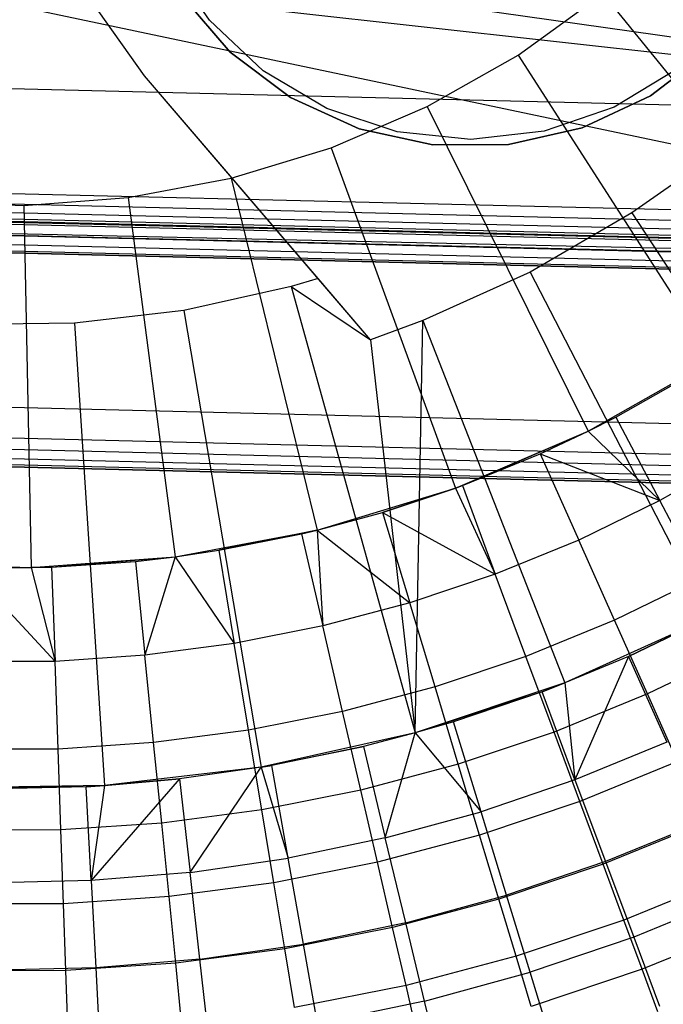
# Model space of a CAD drawing. Extents: x -390 to 397, y -401 to 400.
# Tile 180 of 192: x -8.55 to -4.03, y -393.45 to -386.55. Entities that reach past the tile are written whole.
import ezdxf

# ---------------------------------------------------------------- set-up
doc = ezdxf.new("R2010")
doc.units = 0
doc.header["$LTSCALE"] = 25.4
doc.layers.get('0').update_dxf_attribs({"linetype": 'CONTINUOUS'})

# ---------------------------------------------------------------- blocks, each defined once
blk = doc.blocks.new('FOURTY_ROUND_VII_ZWIS_STL')
at = {"color": 0}
for p, q in [((0.0771, -387.2428, -931.3491), (-7.521, -386.1668, -932.5519)), ((0.0771, -387.2428, -931.3491), (-7.521, -386.1668, -932.5519)), ((-7.2171, -386.5496, -952.8), (-7.5102, -386.1213, -952.8)), ((-7.2171, -386.5496, -952), (-7.5102, -386.1213, -952)), ((-7.2171, -386.5496, -952.8), (-7.5102, -386.1213, -952.8)), ((-7.2171, -386.5496, -952), (-7.5102, -386.1213, -952)), ((0.0771, -388.2727, -932.4962), (-9.4079, -386.2758, -934.3766)), ((0.0771, -388.2727, -932.4962), (-9.4079, -386.2758, -934.3766)), ((0.0771, -387.2428, -931.3491), (-8.5777, -386.2798, -932.4187)), ((0.0771, -387.2428, -931.3491), (-8.5777, -386.2798, -932.4187)), ((-7.4165, -386.3716, -949), (-7.0718, -386.7739, -949)), ((-7.0718, -386.7739, -946), (-7.4165, -386.3716, -946)), ((-7.4165, -386.3716, -949), (-7.0718, -386.7739, -949)), ((-7.0718, -386.7739, -946), (-7.4165, -386.3716, -946)), ((-5.0508, -386.7945, -953.55), (-4.4563, -386.3647, -953.55)), ((-5.0508, -386.7945, -953.55), (-4.4563, -386.3647, -953.55)), ((-4.4563, -386.3647, -953.55), (-2.8563, -388.339, -957.4595)), ((-4.4563, -386.3647, -953.55), (-2.8563, -388.339, -957.4595)), ((-7.6727, -386.94, -952), (-7.9926, -386.4883, -952)), ((-7.6727, -386.94, -952), (-7.9926, -386.4883, -952)), ((-7.6727, -386.94, -952.8), (-7.9926, -386.4883, -952.8)), ((-7.6727, -386.94, -952.8), (-7.9926, -386.4883, -952.8)), ((-6.8387, -386.9048, -952.8), (-7.2171, -386.5496, -952.8)), ((-6.8387, -386.9048, -952), (-7.2171, -386.5496, -952)), ((-7.2171, -386.5496, -952), (-7.2171, -386.5496, -952.8)), ((-6.8387, -386.9048, -952.8), (-7.2171, -386.5496, -952.8)), ((-7.2171, -386.5496, -952), (-7.2171, -386.5496, -952.8)), ((-6.8387, -386.9048, -952), (-7.2171, -386.5496, -952)), ((-18.9291, -386.7762, -931.3491), (0.0771, -387.2428, -931.3491)), ((-18.9291, -386.7762, -931.3491), (0.0771, -387.2428, -931.3491)), ((-7.0718, -386.7739, -949), (-7.0718, -386.7739, -946)), ((-7.0718, -386.7739, -949), (-6.6486, -387.0926, -949)), ((-6.6486, -387.0926, -946), (-7.0718, -386.7739, -946)), ((-7.0718, -386.7739, -949), (-7.0718, -386.7739, -946)), ((-7.0718, -386.7739, -949), (-6.6486, -387.0926, -949)), ((-6.6486, -387.0926, -946), (-7.0718, -386.7739, -946)), ((-5.6891, -387.1563, -953.55), (-5.0508, -386.7945, -953.55)), ((-5.6891, -387.1563, -953.55), (-5.0508, -386.7945, -953.55)), ((-5.0508, -386.7945, -953.55), (-3.6778, -388.9328, -957.4595)), ((-5.0508, -386.7945, -953.55), (-3.6778, -388.9328, -957.4595)), ((-4.1224, -387.0814, -949), (-3.7021, -386.7589, -949)), ((-3.7021, -386.7589, -946), (-4.1224, -387.0814, -946)), ((-4.1224, -387.0814, -949), (-3.7021, -386.7589, -949)), ((-3.7021, -386.7589, -946), (-4.1224, -387.0814, -946)), ((-6.3929, -387.1703, -952.8), (-6.8387, -386.9048, -952.8)), ((-6.3929, -387.1703, -952), (-6.8387, -386.9048, -952)), ((-6.8387, -386.9048, -952), (-6.8387, -386.9048, -952.8)), ((-6.3929, -387.1703, -952.8), (-6.8387, -386.9048, -952.8)), ((-6.8387, -386.9048, -952), (-6.8387, -386.9048, -952.8)), ((-6.3929, -387.1703, -952), (-6.8387, -386.9048, -952)), ((-3.9339, -386.8918, -952.8), (-4.3774, -387.1614, -952.8)), ((-3.9339, -386.8918, -952), (-4.3774, -387.1614, -952)), ((-3.9339, -386.8918, -952.8), (-4.3774, -387.1614, -952.8)), ((-3.9339, -386.8918, -952), (-4.3774, -387.1614, -952)), ((-6.4532, -388.3628, -952), (-7.6727, -386.94, -952)), ((-7.6727, -386.94, -952.8), (-7.6727, -386.94, -952)), ((-6.4532, -388.3628, -952), (-7.6727, -386.94, -952)), ((-6.0862, -388.791, -952.8), (-7.6727, -386.94, -952.8)), ((-7.6727, -386.94, -952.8), (-7.6727, -386.94, -952)), ((-6.0862, -388.791, -952.8), (-7.6727, -386.94, -952.8)), ((-6.6486, -387.0926, -949), (-6.6486, -387.0926, -946)), ((-6.6486, -387.0926, -949), (-6.1668, -387.3129, -949)), ((-6.1668, -387.3129, -946), (-6.6486, -387.0926, -946)), ((-6.6486, -387.0926, -949), (-6.6486, -387.0926, -946)), ((-6.6486, -387.0926, -949), (-6.1668, -387.3129, -949)), ((-6.1668, -387.3129, -946), (-6.6486, -387.0926, -946)), ((-4.6022, -387.3059, -949), (-4.1224, -387.0814, -949)), ((-4.1224, -387.0814, -946), (-4.6022, -387.3059, -946)), ((-4.6022, -387.3059, -949), (-4.1224, -387.0814, -949)), ((-4.1224, -387.0814, -946), (-4.6022, -387.3059, -946)), ((-4.1224, -387.0814, -949), (-4.1224, -387.0814, -946)), ((-4.1224, -387.0814, -949), (-4.1224, -387.0814, -946)), ((-5.9003, -387.3339, -952.8), (-6.3929, -387.1703, -952.8)), ((-5.9003, -387.3339, -952), (-6.3929, -387.1703, -952)), ((-6.3929, -387.1703, -952), (-6.3929, -387.1703, -952.8)), ((-5.9003, -387.3339, -952.8), (-6.3929, -387.1703, -952.8)), ((-6.3929, -387.1703, -952), (-6.3929, -387.1703, -952.8)), ((-5.9003, -387.3339, -952), (-6.3929, -387.1703, -952)), ((-6.3632, -387.4457, -953.55), (-5.6891, -387.1563, -953.55)), ((-6.3632, -387.4457, -953.55), (-5.6891, -387.1563, -953.55)), ((-5.6891, -387.1563, -953.55), (-4.5596, -389.4326, -957.4595)), ((-5.6891, -387.1563, -953.55), (-4.5596, -389.4326, -957.4595)), ((-4.3774, -387.1614, -952.8), (-4.8685, -387.3293, -952.8)), ((-4.3774, -387.1614, -952), (-4.8685, -387.3293, -952)), ((-4.3774, -387.1614, -952.8), (-4.8685, -387.3293, -952.8)), ((-4.3774, -387.1614, -952), (-4.8685, -387.3293, -952)), ((-4.3774, -387.1614, -952), (-4.3774, -387.1614, -952.8)), ((-4.3774, -387.1614, -952), (-4.3774, -387.1614, -952.8)), ((-6.1668, -387.3129, -949), (-6.1668, -387.3129, -946)), ((-6.1668, -387.3129, -949), (-5.6489, -387.4245, -949)), ((-5.6489, -387.4245, -946), (-6.1668, -387.3129, -946)), ((-6.1668, -387.3129, -949), (-6.1668, -387.3129, -946)), ((-6.1668, -387.3129, -949), (-5.6489, -387.4245, -949)), ((-5.6489, -387.4245, -946), (-6.1668, -387.3129, -946)), ((-5.3842, -387.3877, -952.8), (-5.9003, -387.3339, -952.8)), ((-5.3842, -387.3877, -952), (-5.9003, -387.3339, -952)), ((-5.9003, -387.3339, -952), (-5.9003, -387.3339, -952.8)), ((-5.3842, -387.3877, -952.8), (-5.9003, -387.3339, -952.8)), ((-5.9003, -387.3339, -952), (-5.9003, -387.3339, -952.8)), ((-5.3842, -387.3877, -952), (-5.9003, -387.3339, -952)), ((-4.8685, -387.3293, -952.8), (-5.3842, -387.3877, -952.8)), ((-4.8685, -387.3293, -952), (-5.3842, -387.3877, -952)), ((-4.8685, -387.3293, -952.8), (-5.3842, -387.3877, -952.8)), ((-4.8685, -387.3293, -952), (-5.3842, -387.3877, -952)), ((-5.1191, -387.4221, -949), (-4.6022, -387.3059, -949)), ((-4.6022, -387.3059, -946), (-5.1191, -387.4221, -946)), ((-5.1191, -387.4221, -949), (-4.6022, -387.3059, -949)), ((-4.6022, -387.3059, -946), (-5.1191, -387.4221, -946)), ((-4.8685, -387.3293, -952), (-4.8685, -387.3293, -952.8)), ((-4.8685, -387.3293, -952), (-4.8685, -387.3293, -952.8)), ((-4.6022, -387.3059, -949), (-4.6022, -387.3059, -946)), ((-4.6022, -387.3059, -949), (-4.6022, -387.3059, -946)), ((-5.3842, -387.3877, -952), (-5.3842, -387.3877, -952.8)), ((-5.3842, -387.3877, -952), (-5.3842, -387.3877, -952.8)), ((-7.0651, -387.6591, -953.55), (-6.3632, -387.4457, -953.55)), ((-7.0651, -387.6591, -953.55), (-6.3632, -387.4457, -953.55)), ((-6.3632, -387.4457, -953.55), (-5.491, -389.8325, -957.4595)), ((-6.3632, -387.4457, -953.55), (-5.491, -389.8325, -957.4595)), ((-5.6489, -387.4245, -949), (-5.1191, -387.4221, -949)), ((-5.1191, -387.4221, -946), (-5.6489, -387.4245, -946)), ((-5.6489, -387.4245, -949), (-5.1191, -387.4221, -949)), ((-5.1191, -387.4221, -946), (-5.6489, -387.4245, -946)), ((-5.6489, -387.4245, -949), (-5.6489, -387.4245, -946)), ((-5.6489, -387.4245, -949), (-5.6489, -387.4245, -946)), ((-5.1191, -387.4221, -949), (-5.1191, -387.4221, -946)), ((-5.1191, -387.4221, -949), (-5.1191, -387.4221, -946)), ((0.0771, -387.9802, -929), (-18.9653, -387.5127, -929)), ((0.0771, -387.9802, -929), (-18.9653, -387.5127, -929)), ((-18.9687, -387.5839, -929.0132), (0.0771, -388.0515, -929.0132)), ((-18.9687, -387.5839, -929.0132), (0.0771, -388.0515, -929.0132)), ((-18.974, -387.6902, -929.1082), (0.0771, -388.1578, -929.1082)), ((-18.974, -387.6902, -929.1082), (0.0771, -388.1578, -929.1082)), ((-18.9718, -387.6458, -929.0509), (0.0771, -388.1134, -929.0509)), ((-18.9718, -387.6458, -929.0509), (0.0771, -388.1134, -929.0509)), ((-7.7862, -387.7941, -953.55), (-7.0651, -387.6591, -953.55)), ((-7.7862, -387.7941, -953.55), (-7.0651, -387.6591, -953.55)), ((-7.0651, -387.6591, -953.55), (-6.4608, -390.1274, -957.4595)), ((-7.0651, -387.6591, -953.55), (-6.4608, -390.1274, -957.4595)), ((-3.8723, -387.6339, -952.8), (-4.2546, -387.9005, -952.8)), ((-3.8723, -387.6339, -952.8), (-4.2546, -387.9005, -952.8)), ((0.0771, -388.1961, -902), (-18.9758, -387.7284, -902)), ((0.0771, -388.1961, -902), (-18.9758, -387.7284, -902)), ((0.0771, -388.1961, -900.5), (-18.9758, -387.7284, -900.5)), ((0.0771, -388.1961, -900.5), (-18.9758, -387.7284, -900.5)), ((0.0771, -388.1961, -895.5), (-18.9758, -387.7284, -895.5)), ((0.0771, -388.1961, -895.5), (-18.9758, -387.7284, -895.5)), ((-18.975, -387.7112, -929.1777), (0.0771, -388.1789, -929.1777)), ((-18.975, -387.7112, -929.1777), (0.0771, -388.1789, -929.1777)), ((-18.9747, -387.7061, -929.25), (0.0771, -388.1738, -929.25)), ((-18.9747, -387.7061, -929.25), (0.0771, -388.1738, -929.25)), ((-18.9796, -387.8048, -902.0152), (0.0771, -388.2726, -902.0152)), ((-18.9796, -387.8048, -902.0152), (0.0771, -388.2726, -902.0152)), ((-18.9796, -387.8048, -927.4848), (0.0771, -388.2726, -927.4848)), ((-18.9796, -387.8048, -927.4848), (0.0771, -388.2726, -927.4848)), ((-18.9796, -387.8048, -900.4848), (0.0771, -388.2726, -900.4848)), ((-18.9796, -387.8048, -900.4848), (0.0771, -388.2726, -900.4848)), ((-18.9796, -387.8048, -895.5152), (0.0771, -388.2726, -895.5152)), ((-18.9796, -387.8048, -895.5152), (0.0771, -388.2726, -895.5152)), ((0.0771, -388.2727, -932.4962), (-18.9796, -387.8049, -932.4962)), ((0.0771, -388.2727, -932.4962), (-18.9796, -387.8049, -932.4962)), ((-9.251, -387.8229, -953.55), (-8.5178, -387.8489, -953.55)), ((-9.251, -387.8229, -953.55), (-8.5178, -387.8489, -953.55)), ((-8.5178, -387.8489, -953.55), (-7.7862, -387.7941, -953.55)), ((-8.5178, -387.8489, -953.55), (-7.7862, -387.7941, -953.55)), ((-7.7862, -387.7941, -953.55), (-7.4571, -390.3138, -957.4595)), ((-7.7862, -387.7941, -953.55), (-7.4571, -390.3138, -957.4595)), ((-18.9828, -387.8696, -902.0586), (0.0771, -388.3375, -902.0586)), ((-18.9828, -387.8696, -902.0586), (0.0771, -388.3375, -902.0586)), ((-18.9828, -387.8696, -927.4414), (0.0771, -388.3375, -927.4414)), ((-18.9828, -387.8696, -927.4414), (0.0771, -388.3375, -927.4414)), ((-18.9828, -387.8696, -900.4414), (0.0771, -388.3375, -900.4414)), ((-18.9828, -387.8696, -900.4414), (0.0771, -388.3375, -900.4414)), ((-18.9828, -387.8696, -895.5586), (0.0771, -388.3375, -895.5586)), ((-18.9828, -387.8696, -895.5586), (0.0771, -388.3375, -895.5586)), ((-8.5178, -387.8489, -953.55), (-8.4679, -390.3896, -957.4595)), ((-8.5178, -387.8489, -953.55), (-8.4679, -390.3896, -957.4595)), ((0.0771, -388.3961, -902.2), (-18.9856, -387.9281, -902.2)), ((0.0771, -388.3961, -927.3), (-18.9856, -387.9281, -927.3)), ((0.0771, -388.3961, -902.2), (-18.9856, -387.9281, -902.2)), ((0.0771, -388.3961, -927.3), (-18.9856, -387.9281, -927.3)), ((0.0771, -388.3961, -900.3), (-18.9856, -387.9281, -900.3)), ((-18.9856, -387.9281, -895.7), (0.0771, -388.3961, -895.7)), ((0.0771, -388.3961, -900.3), (-18.9856, -387.9281, -900.3)), ((-18.9856, -387.9281, -895.7), (0.0771, -388.3961, -895.7)), ((-18.9849, -387.9129, -902.1235), (0.0771, -388.3809, -902.1235)), ((-18.9849, -387.9129, -902.1235), (0.0771, -388.3809, -902.1235)), ((-18.9849, -387.9129, -927.3765), (0.0771, -388.3809, -927.3765)), ((-18.9849, -387.9129, -927.3765), (0.0771, -388.3809, -927.3765)), ((-18.9849, -387.9129, -900.3765), (0.0771, -388.3809, -900.3765)), ((-18.9849, -387.9129, -900.3765), (0.0771, -388.3809, -900.3765)), ((-18.9849, -387.9129, -895.6235), (0.0771, -388.3809, -895.6235)), ((-18.9849, -387.9129, -895.6235), (0.0771, -388.3809, -895.6235)), ((-2.3302, -388.1886, -927.5), (-14.8284, -387.9099, -927.5)), ((-14.8284, -387.9099, -927.5), (0.0771, -388.2726, -927.4848)), ((-14.8284, -387.9099, -927.5), (0.0771, -388.2726, -927.4848)), ((-2.3302, -388.1886, -927.5), (-14.8284, -387.9099, -927.5)), ((-4.2546, -387.9005, -952.8), (-4.9677, -388.3167, -952.8)), ((-4.2546, -387.9005, -952.8), (-4.9677, -388.3167, -952.8)), ((-4.2546, -387.9005, -952.8), (-2.7588, -390.1842, -957)), ((-4.2546, -387.9005, -952.8), (-2.7588, -390.1842, -957)), ((-6.4532, -388.3628, -952), (-6.6422, -388.4179, -952)), ((-6.4532, -388.3628, -952), (-6.6422, -388.4179, -952)), ((-6.0862, -388.791, -952.8), (-6.4532, -388.3628, -952)), ((-6.0862, -388.791, -952.8), (-6.4532, -388.3628, -952)), ((-4.9677, -388.3167, -952.8), (-5.7198, -388.6574, -952.8)), ((-4.9677, -388.3167, -952.8), (-5.7198, -388.6574, -952.8)), ((-4.9677, -388.3167, -952.8), (-3.7147, -390.7422, -957)), ((-4.9677, -388.3167, -952.8), (-3.7147, -390.7422, -957)), ((-6.6422, -388.4179, -952), (-7.3958, -388.586, -952)), ((-6.6422, -388.4179, -952), (-7.3958, -388.586, -952)), ((-6.6422, -388.4179, -952), (-6.0862, -388.791, -952.8)), ((-6.6422, -388.4179, -952), (-6.0862, -388.791, -952.8)), ((-6.6422, -388.4179, -952), (-5.7726, -391.5495, -957)), ((-6.6422, -388.4179, -952), (-5.7726, -391.5495, -957)), ((-7.3958, -388.586, -952), (-8.1628, -388.6756, -952)), ((-7.3958, -388.586, -952), (-8.1628, -388.6756, -952)), ((-7.3958, -388.586, -952), (-6.8529, -391.7903, -957)), ((-7.3958, -388.586, -952), (-6.8529, -391.7903, -957)), ((-5.7198, -388.6574, -952.8), (-6.0862, -388.791, -952.8)), ((-5.7198, -388.6574, -952.8), (-6.0862, -388.791, -952.8)), ((-5.7726, -391.5495, -957), (-5.7198, -388.6574, -952.8)), ((-5.7726, -391.5495, -957), (-5.7198, -388.6574, -952.8)), ((-5.7198, -388.6574, -952.8), (-4.7229, -391.1989, -957)), ((-5.7198, -388.6574, -952.8), (-4.7229, -391.1989, -957)), ((-8.1628, -388.6756, -952), (-8.9349, -388.6859, -952)), ((-8.1628, -388.6756, -952), (-8.9349, -388.6859, -952)), ((-8.1628, -388.6756, -952), (-7.9522, -391.9188, -957)), ((-8.1628, -388.6756, -952), (-7.9522, -391.9188, -957)), ((-6.0862, -388.791, -952.8), (-5.7726, -391.5495, -957)), ((-6.0862, -388.791, -952.8), (-5.7726, -391.5495, -957)), ((-4.5596, -389.4326, -957.4595), (-3.6778, -388.9328, -957.4595)), ((-4.5596, -389.4326, -957.4595), (-3.6778, -388.9328, -957.4595)), ((0.0771, -389.48, -930.1266), (-19.0388, -389.0108, -930.1266)), ((0.0771, -389.48, -930.1266), (-19.0388, -389.0108, -930.1266)), ((-4.3661, -389.3338, -970.5261), (-3.8532, -389.0427, -970.5261)), ((-4.3661, -389.3338, -970.5261), (-3.8532, -389.0427, -970.5261)), ((0.0771, -389.6961, -894), (-19.0494, -389.2266, -894)), ((0.0771, -389.6961, -894), (-19.0494, -389.2266, -894)), ((-19.0532, -389.303, -894.0152), (0.0771, -389.7726, -894.0152)), ((-19.0532, -389.303, -894.0152), (0.0771, -389.7726, -894.0152)), ((-4.5596, -389.4326, -970.5261), (-4.3661, -389.3338, -970.5261)), ((-4.5596, -389.4326, -957.4595), (-4.3661, -389.3338, -970.5261)), ((-4.5596, -389.4326, -970.5261), (-4.3661, -389.3338, -970.5261)), ((-4.5596, -389.4326, -957.4595), (-4.3661, -389.3338, -970.5261)), ((-4.3661, -389.3338, -970.5261), (-4.0577, -389.92, -971.8167)), ((-4.3661, -389.3338, -970.5261), (-4.0577, -389.92, -971.8167)), ((-19.0585, -389.4111, -894.1235), (0.0771, -389.8809, -894.1235)), ((-19.0585, -389.4111, -894.1235), (0.0771, -389.8809, -894.1235)), ((-19.0564, -389.3678, -894.0586), (0.0771, -389.8375, -894.0586)), ((-19.0564, -389.3678, -894.0586), (0.0771, -389.8375, -894.0586)), ((-19.0593, -389.4263, -894.2), (0.0771, -389.8961, -894.2)), ((0.0771, -389.8961, -927.5), (-19.0593, -389.4263, -927.5)), ((-19.0593, -389.4263, -894.2), (0.0771, -389.8961, -894.2)), ((0.0771, -389.8961, -927.5), (-19.0593, -389.4263, -927.5)), ((-5.491, -389.8325, -957.4595), (-4.5596, -389.4326, -957.4595)), ((-5.491, -389.8325, -957.4595), (-4.5596, -389.4326, -957.4595)), ((-5.4425, -389.8146, -970.5261), (-4.5596, -389.4326, -957.4595)), ((-5.4425, -389.8146, -970.5261), (-4.5596, -389.4326, -957.4595)), ((-4.8966, -389.5914, -970.5261), (-4.5596, -389.4326, -970.5261)), ((-4.8966, -389.5914, -970.5261), (-4.5596, -389.4326, -970.5261)), ((-4.8966, -389.5914, -970.5261), (-4.5596, -389.4326, -957.4595)), ((-4.8966, -389.5914, -970.5261), (-4.5596, -389.4326, -957.4595)), ((-4.5596, -389.4326, -970.5261), (-4.0577, -389.92, -971.8167)), ((-4.5596, -389.4326, -970.5261), (-4.0577, -389.92, -971.8167)), ((-4.5596, -389.4326, -970.5261), (-4.5596, -389.4326, -957.4595)), ((-4.5596, -389.4326, -970.5261), (-4.5596, -389.4326, -957.4595)), ((-5.4425, -389.8146, -970.5261), (-4.8966, -389.5914, -970.5261)), ((-5.4425, -389.8146, -970.5261), (-4.8966, -389.5914, -970.5261)), ((-4.8966, -389.5914, -970.5261), (-4.6264, -390.1962, -971.8167)), ((-4.8966, -389.5914, -970.5261), (-4.6264, -390.1962, -971.8167)), ((-4.8966, -389.5914, -970.5261), (-4.0577, -389.92, -971.8167)), ((-4.8966, -389.5914, -970.5261), (-4.0577, -389.92, -971.8167)), ((-3.5079, -389.6079, -971.8167), (-4.0577, -389.92, -971.8167)), ((-3.5079, -389.6079, -971.8167), (-4.0577, -389.92, -971.8167)), ((-6.4608, -390.1274, -957.4595), (-5.491, -389.8325, -957.4595)), ((-6.4608, -390.1274, -957.4595), (-5.491, -389.8325, -957.4595)), ((-6.0015, -390.0023, -970.5261), (-5.491, -389.8325, -970.5261)), ((-5.491, -389.8325, -957.4595), (-6.0015, -390.0023, -970.5261)), ((-5.491, -389.8325, -957.4595), (-6.0015, -390.0023, -970.5261)), ((-6.0015, -390.0023, -970.5261), (-5.491, -389.8325, -970.5261)), ((-5.491, -389.8325, -970.5261), (-5.4425, -389.8146, -970.5261)), ((-5.4425, -389.8146, -970.5261), (-5.491, -389.8325, -957.4595)), ((-5.4425, -389.8146, -970.5261), (-5.491, -389.8325, -957.4595)), ((-5.491, -389.8325, -970.5261), (-5.4425, -389.8146, -970.5261)), ((-5.491, -389.8325, -970.5261), (-5.2116, -390.4354, -971.8167)), ((-5.491, -389.8325, -970.5261), (-5.2116, -390.4354, -971.8167)), ((-5.491, -389.8325, -957.4595), (-5.491, -389.8325, -970.5261)), ((-5.491, -389.8325, -957.4595), (-5.491, -389.8325, -970.5261)), ((-5.4425, -389.8146, -970.5261), (-5.2116, -390.4354, -971.8167)), ((-5.4425, -389.8146, -970.5261), (-5.2116, -390.4354, -971.8167)), ((-4.0577, -389.92, -971.8167), (-4.6264, -390.1962, -971.8167)), ((-4.0577, -389.92, -971.8167), (-4.6264, -390.1962, -971.8167)), ((-3.7714, -390.4645, -973.1305), (-4.0577, -389.92, -971.8167)), ((-3.7714, -390.4645, -973.1305), (-4.0577, -389.92, -971.8167)), ((-6.4608, -390.1274, -970.5261), (-6.0015, -390.0023, -970.5261)), ((-6.4608, -390.1274, -957.4595), (-6.0015, -390.0023, -970.5261)), ((-6.4608, -390.1274, -970.5261), (-6.0015, -390.0023, -970.5261)), ((-6.4608, -390.1274, -957.4595), (-6.0015, -390.0023, -970.5261)), ((-6.0015, -390.0023, -970.5261), (-5.811, -390.6367, -971.8167)), ((-6.0015, -390.0023, -970.5261), (-5.811, -390.6367, -971.8167)), ((-6.0015, -390.0023, -970.5261), (-5.2116, -390.4354, -971.8167)), ((-6.0015, -390.0023, -970.5261), (-5.2116, -390.4354, -971.8167)), ((-7.4571, -390.3138, -957.4595), (-6.4608, -390.1274, -957.4595)), ((-7.4571, -390.3138, -957.4595), (-6.4608, -390.1274, -957.4595)), ((-6.4608, -390.1274, -957.4595), (-7.15, -390.2685, -970.5261)), ((-6.4608, -390.1274, -957.4595), (-7.15, -390.2685, -970.5261)), ((-7.15, -390.2685, -970.5261), (-6.5715, -390.1538, -970.5261)), ((-7.15, -390.2685, -970.5261), (-6.5715, -390.1538, -970.5261)), ((-6.5715, -390.1538, -970.5261), (-6.4608, -390.1274, -970.5261)), ((-6.4608, -390.1274, -957.4595), (-6.5715, -390.1538, -970.5261)), ((-6.4608, -390.1274, -957.4595), (-6.5715, -390.1538, -970.5261)), ((-6.5715, -390.1538, -970.5261), (-6.4608, -390.1274, -970.5261)), ((-6.5715, -390.1538, -970.5261), (-6.4219, -390.7991, -971.8167)), ((-6.5715, -390.1538, -970.5261), (-6.4219, -390.7991, -971.8167)), ((-6.4608, -390.1274, -970.5261), (-6.4219, -390.7991, -971.8167)), ((-6.4608, -390.1274, -970.5261), (-6.4219, -390.7991, -971.8167)), ((-6.4608, -390.1274, -970.5261), (-5.811, -390.6367, -971.8167)), ((-6.4608, -390.1274, -970.5261), (-5.811, -390.6367, -971.8167)), ((-6.4608, -390.1274, -970.5261), (-6.4608, -390.1274, -957.4595)), ((-6.4608, -390.1274, -970.5261), (-6.4608, -390.1274, -957.4595)), ((-4.6264, -390.1962, -971.8167), (-5.2116, -390.4354, -971.8167)), ((-4.6264, -390.1962, -971.8167), (-5.2116, -390.4354, -971.8167)), ((-4.3755, -390.7579, -973.1305), (-4.6264, -390.1962, -971.8167)), ((-4.3755, -390.7579, -973.1305), (-4.6264, -390.1962, -971.8167)), ((-8.4679, -390.3896, -957.4595), (-7.4571, -390.3138, -957.4595)), ((-8.4679, -390.3896, -957.4595), (-7.4571, -390.3138, -957.4595)), ((-8.3231, -390.3856, -970.5261), (-7.4571, -390.3138, -957.4595)), ((-8.3231, -390.3856, -970.5261), (-7.4571, -390.3138, -957.4595)), ((-7.7346, -390.3458, -970.5261), (-7.4571, -390.3138, -970.5261)), ((-7.7346, -390.3458, -970.5261), (-7.4571, -390.3138, -970.5261)), ((-7.7346, -390.3458, -970.5261), (-7.4571, -390.3138, -957.4595)), ((-7.7346, -390.3458, -970.5261), (-7.4571, -390.3138, -957.4595)), ((-7.4571, -390.3138, -970.5261), (-7.6688, -391.0049, -971.8167)), ((-7.4571, -390.3138, -970.5261), (-7.6688, -391.0049, -971.8167)), ((-7.4571, -390.3138, -970.5261), (-7.15, -390.2685, -970.5261)), ((-7.4571, -390.3138, -957.4595), (-7.15, -390.2685, -970.5261)), ((-7.4571, -390.3138, -970.5261), (-7.15, -390.2685, -970.5261)), ((-7.4571, -390.3138, -957.4595), (-7.15, -390.2685, -970.5261)), ((-7.4571, -390.3138, -970.5261), (-7.0421, -390.922, -971.8167)), ((-7.4571, -390.3138, -970.5261), (-7.0421, -390.922, -971.8167)), ((-7.4571, -390.3138, -970.5261), (-7.4571, -390.3138, -957.4595)), ((-7.4571, -390.3138, -970.5261), (-7.4571, -390.3138, -957.4595)), ((-7.15, -390.2685, -970.5261), (-7.0421, -390.922, -971.8167)), ((-7.15, -390.2685, -970.5261), (-7.0421, -390.922, -971.8167)), ((-9.4809, -390.3536, -957.4595), (-8.4679, -390.3896, -957.4595)), ((-9.4809, -390.3536, -957.4595), (-8.4679, -390.3896, -957.4595)), ((-8.4679, -390.3896, -970.5261), (-8.3231, -390.3856, -970.5261)), ((-8.3231, -390.3856, -970.5261), (-8.4679, -390.3896, -957.4595)), ((-8.4679, -390.3896, -970.5261), (-8.3231, -390.3856, -970.5261)), ((-8.3231, -390.3856, -970.5261), (-8.4679, -390.3896, -957.4595)), ((-8.3231, -390.3856, -970.5261), (-7.7346, -390.3458, -970.5261)), ((-8.3231, -390.3856, -970.5261), (-7.7346, -390.3458, -970.5261)), ((-8.3231, -390.3856, -970.5261), (-8.2996, -391.0475, -971.8167)), ((-8.3231, -390.3856, -970.5261), (-8.2996, -391.0475, -971.8167)), ((-7.7346, -390.3458, -970.5261), (-7.6688, -391.0049, -971.8167)), ((-7.7346, -390.3458, -970.5261), (-7.6688, -391.0049, -971.8167)), ((-8.9128, -390.3875, -970.5261), (-8.2996, -391.0475, -971.8167)), ((-8.9128, -390.3875, -970.5261), (-8.4679, -390.3896, -970.5261)), ((-8.9128, -390.3875, -970.5261), (-8.2996, -391.0475, -971.8167)), ((-8.9128, -390.3875, -970.5261), (-8.4679, -390.3896, -970.5261)), ((-8.9128, -390.3875, -970.5261), (-8.4679, -390.3896, -957.4595)), ((-8.9128, -390.3875, -970.5261), (-8.4679, -390.3896, -957.4595)), ((-8.4679, -390.3896, -970.5261), (-8.2996, -391.0475, -971.8167)), ((-8.4679, -390.3896, -970.5261), (-8.2996, -391.0475, -971.8167)), ((-8.4679, -390.3896, -970.5261), (-8.4679, -390.3896, -957.4595)), ((-8.4679, -390.3896, -970.5261), (-8.4679, -390.3896, -957.4595)), ((-5.2116, -390.4354, -971.8167), (-5.811, -390.6367, -971.8167)), ((-5.2116, -390.4354, -971.8167), (-5.811, -390.6367, -971.8167)), ((-4.9972, -391.012, -973.1305), (-5.2116, -390.4354, -971.8167)), ((-4.9972, -391.012, -973.1305), (-5.2116, -390.4354, -971.8167)), ((-3.7714, -390.4645, -973.1305), (-4.3755, -390.7579, -973.1305)), ((-3.7714, -390.4645, -973.1305), (-4.3755, -390.7579, -973.1305)), ((-5.811, -390.6367, -971.8167), (-6.4219, -390.7991, -971.8167)), ((-5.811, -390.6367, -971.8167), (-6.4219, -390.7991, -971.8167)), ((-5.6339, -391.2258, -973.1305), (-5.811, -390.6367, -971.8167)), ((-5.6339, -391.2258, -973.1305), (-5.811, -390.6367, -971.8167)), ((-6.4219, -390.7991, -971.8167), (-7.0421, -390.922, -971.8167)), ((-6.4219, -390.7991, -971.8167), (-7.0421, -390.922, -971.8167)), ((-6.2831, -391.3983, -973.1305), (-6.4219, -390.7991, -971.8167)), ((-6.2831, -391.3983, -973.1305), (-6.4219, -390.7991, -971.8167)), ((-4.3755, -390.7579, -973.1305), (-4.9972, -391.012, -973.1305)), ((-4.3755, -390.7579, -973.1305), (-4.9972, -391.012, -973.1305)), ((-3.7147, -390.7422, -957), (-4.7229, -391.1989, -957)), ((-3.7147, -390.7422, -957), (-4.7229, -391.1989, -957)), ((-4.1442, -391.2758, -974.4657), (-4.3755, -390.7579, -973.1305)), ((-4.1442, -391.2758, -974.4657), (-4.3755, -390.7579, -973.1305)), ((-3.7147, -390.7422, -970.1406), (-4.2766, -391.0121, -970.1406)), ((-4.2766, -391.0121, -970.1406), (-3.7147, -390.7422, -957)), ((-4.2766, -391.0121, -970.1406), (-3.7147, -390.7422, -957)), ((-3.7147, -390.7422, -970.1406), (-4.2766, -391.0121, -970.1406)), ((-7.0421, -390.922, -971.8167), (-7.6688, -391.0049, -971.8167)), ((-7.0421, -390.922, -971.8167), (-7.6688, -391.0049, -971.8167)), ((-6.9419, -391.529, -973.1305), (-7.0421, -390.922, -971.8167)), ((-6.9419, -391.529, -973.1305), (-7.0421, -390.922, -971.8167)), ((-7.6688, -391.0049, -971.8167), (-8.2996, -391.0475, -971.8167)), ((-7.6688, -391.0049, -971.8167), (-8.2996, -391.0475, -971.8167)), ((-7.6077, -391.6171, -973.1305), (-7.6688, -391.0049, -971.8167)), ((-7.6077, -391.6171, -973.1305), (-7.6688, -391.0049, -971.8167)), ((-3.5073, -390.9664, -974.4657), (-4.1442, -391.2758, -974.4657)), ((-3.5073, -390.9664, -974.4657), (-4.1442, -391.2758, -974.4657)), ((-8.2996, -391.0475, -971.8167), (-8.9318, -391.0497, -971.8167)), ((-8.2996, -391.0475, -971.8167), (-8.9318, -391.0497, -971.8167)), ((-8.2778, -391.6624, -973.1305), (-8.2996, -391.0475, -971.8167)), ((-8.2778, -391.6624, -973.1305), (-8.2996, -391.0475, -971.8167)), ((-4.9972, -391.012, -973.1305), (-5.6339, -391.2258, -973.1305)), ((-4.9972, -391.012, -973.1305), (-5.6339, -391.2258, -973.1305)), ((-4.7996, -391.5436, -974.4657), (-4.9972, -391.012, -973.1305)), ((-4.7996, -391.5436, -974.4657), (-4.9972, -391.012, -973.1305)), ((-4.2766, -391.0121, -970.1406), (-4.7229, -391.1989, -970.1406)), ((-4.2766, -391.0121, -970.1406), (-4.7229, -391.1989, -970.1406)), ((-4.2766, -391.0121, -970.1406), (-4.7229, -391.1989, -957)), ((-4.2766, -391.0121, -970.1406), (-4.7229, -391.1989, -957)), ((-4.2766, -391.0121, -970.1406), (-4.6525, -391.8781, -971.4547)), ((-4.2766, -391.0121, -970.1406), (-4.6525, -391.8781, -971.4547)), ((-4.2766, -391.0121, -970.1406), (-4.0084, -391.6146, -971.4547)), ((-4.2766, -391.0121, -970.1406), (-4.0084, -391.6146, -971.4547)), ((-4.7229, -391.1989, -957), (-5.7726, -391.5495, -957)), ((-4.7229, -391.1989, -957), (-5.7726, -391.5495, -957)), ((-4.7229, -391.1989, -970.1406), (-4.8835, -391.2604, -970.1406)), ((-4.8835, -391.2604, -970.1406), (-4.7229, -391.1989, -957)), ((-4.7229, -391.1989, -970.1406), (-4.8835, -391.2604, -970.1406)), ((-4.8835, -391.2604, -970.1406), (-4.7229, -391.1989, -957)), ((-4.7229, -391.1989, -970.1406), (-4.6525, -391.8781, -971.4547)), ((-4.7229, -391.1989, -970.1406), (-4.6525, -391.8781, -971.4547)), ((-4.7229, -391.1989, -970.1406), (-4.7229, -391.1989, -957)), ((-4.7229, -391.1989, -970.1406), (-4.7229, -391.1989, -957)), ((-5.6339, -391.2258, -973.1305), (-6.2831, -391.3983, -973.1305)), ((-5.6339, -391.2258, -973.1305), (-6.2831, -391.3983, -973.1305)), ((-4.8835, -391.2604, -970.1406), (-5.7726, -391.5495, -957)), ((-4.8835, -391.2604, -970.1406), (-5.7726, -391.5495, -957)), ((-5.4708, -391.769, -974.4657), (-5.6339, -391.2258, -973.1305)), ((-5.4708, -391.769, -974.4657), (-5.6339, -391.2258, -973.1305)), ((-4.8835, -391.2604, -970.1406), (-5.5043, -391.4712, -970.1406)), ((-4.8835, -391.2604, -970.1406), (-5.5043, -391.4712, -970.1406)), ((-4.6525, -391.8781, -971.4547), (-4.8835, -391.2604, -970.1406)), ((-4.6525, -391.8781, -971.4547), (-4.8835, -391.2604, -970.1406)), ((-4.1442, -391.2758, -974.4657), (-4.7996, -391.5436, -974.4657)), ((-4.1442, -391.2758, -974.4657), (-4.7996, -391.5436, -974.4657)), ((-3.9328, -391.7491, -975.8206), (-4.1442, -391.2758, -974.4657)), ((-3.9328, -391.7491, -975.8206), (-4.1442, -391.2758, -974.4657)), ((-6.2831, -391.3983, -973.1305), (-6.9419, -391.529, -973.1305)), ((-6.2831, -391.3983, -973.1305), (-6.9419, -391.529, -973.1305)), ((-6.155, -391.9509, -974.4657), (-6.2831, -391.3983, -973.1305)), ((-6.155, -391.9509, -974.4657), (-6.2831, -391.3983, -973.1305)), ((-5.5043, -391.4712, -970.1406), (-5.7726, -391.5495, -970.1406)), ((-5.5043, -391.4712, -970.1406), (-5.7726, -391.5495, -970.1406)), ((-5.5043, -391.4712, -970.1406), (-5.7726, -391.5495, -957)), ((-5.5043, -391.4712, -970.1406), (-5.7726, -391.5495, -957)), ((-5.3114, -392.1019, -971.4547), (-5.5043, -391.4712, -970.1406)), ((-5.3114, -392.1019, -971.4547), (-5.5043, -391.4712, -970.1406)), ((-6.9419, -391.529, -973.1305), (-7.6077, -391.6171, -973.1305)), ((-6.9419, -391.529, -973.1305), (-7.6077, -391.6171, -973.1305)), ((-6.8495, -392.0885, -974.4657), (-6.9419, -391.529, -973.1305)), ((-6.8495, -392.0885, -974.4657), (-6.9419, -391.529, -973.1305)), ((-5.7726, -391.5495, -957), (-6.8529, -391.7903, -957)), ((-5.7726, -391.5495, -957), (-6.8529, -391.7903, -957)), ((-5.7726, -391.5495, -970.1406), (-6.1369, -391.6438, -970.1406)), ((-5.7726, -391.5495, -957), (-6.1369, -391.6438, -970.1406)), ((-5.7726, -391.5495, -970.1406), (-6.1369, -391.6438, -970.1406)), ((-5.7726, -391.5495, -957), (-6.1369, -391.6438, -970.1406)), ((-5.9828, -392.285, -971.4547), (-5.7726, -391.5495, -970.1406)), ((-5.9828, -392.285, -971.4547), (-5.7726, -391.5495, -970.1406)), ((-5.7726, -391.5495, -970.1406), (-5.3114, -392.1019, -971.4547)), ((-5.7726, -391.5495, -970.1406), (-5.3114, -392.1019, -971.4547)), ((-5.7726, -391.5495, -970.1406), (-5.7726, -391.5495, -957)), ((-5.7726, -391.5495, -970.1406), (-5.7726, -391.5495, -957)), ((-4.7996, -391.5436, -974.4657), (-5.4708, -391.769, -974.4657)), ((-4.7996, -391.5436, -974.4657), (-5.4708, -391.769, -974.4657)), ((-4.6189, -392.0296, -975.8206), (-4.7996, -391.5436, -974.4657)), ((-4.6189, -392.0296, -975.8206), (-4.7996, -391.5436, -974.4657)), ((-7.6077, -391.6171, -973.1305), (-8.2778, -391.6624, -973.1305)), ((-7.6077, -391.6171, -973.1305), (-8.2778, -391.6624, -973.1305)), ((-7.5514, -392.1814, -974.4657), (-7.6077, -391.6171, -973.1305)), ((-7.5514, -392.1814, -974.4657), (-7.6077, -391.6171, -973.1305)), ((-4.0084, -391.6146, -971.4547), (-4.6525, -391.8781, -971.4547)), ((-4.0084, -391.6146, -971.4547), (-4.6525, -391.8781, -971.4547)), ((-8.2778, -391.6624, -973.1305), (-8.9495, -391.6646, -973.1305)), ((-8.2778, -391.6624, -973.1305), (-8.9495, -391.6646, -973.1305)), ((-8.2578, -392.2292, -974.4657), (-8.2778, -391.6624, -973.1305)), ((-8.2578, -392.2292, -974.4657), (-8.2778, -391.6624, -973.1305)), ((-6.8529, -391.7903, -957), (-6.1369, -391.6438, -970.1406)), ((-6.8529, -391.7903, -957), (-6.1369, -391.6438, -970.1406)), ((-6.1369, -391.6438, -970.1406), (-6.7788, -391.7775, -970.1406)), ((-6.1369, -391.6438, -970.1406), (-6.7788, -391.7775, -970.1406)), ((-6.1369, -391.6438, -970.1406), (-5.9828, -392.285, -971.4547)), ((-6.1369, -391.6438, -970.1406), (-5.9828, -392.285, -971.4547)), ((-3.9328, -391.7491, -975.8206), (-4.6189, -392.0296, -975.8206)), ((-3.9328, -391.7491, -975.8206), (-4.6189, -392.0296, -975.8206)), ((-6.8529, -391.7903, -957), (-7.9522, -391.9188, -957)), ((-6.8529, -391.7903, -957), (-7.9522, -391.9188, -957)), ((-6.8529, -391.7903, -970.1406), (-7.4276, -391.8718, -970.1406)), ((-6.8529, -391.7903, -957), (-7.4276, -391.8718, -970.1406)), ((-6.8529, -391.7903, -970.1406), (-7.4276, -391.8718, -970.1406)), ((-6.8529, -391.7903, -957), (-7.4276, -391.8718, -970.1406)), ((-7.3527, -392.527, -971.4547), (-6.8529, -391.7903, -970.1406)), ((-7.3527, -392.527, -971.4547), (-6.8529, -391.7903, -970.1406)), ((-6.7788, -391.7775, -970.1406), (-6.8529, -391.7903, -970.1406)), ((-6.8529, -391.7903, -957), (-6.7788, -391.7775, -970.1406)), ((-6.8529, -391.7903, -957), (-6.7788, -391.7775, -970.1406)), ((-6.7788, -391.7775, -970.1406), (-6.8529, -391.7903, -970.1406)), ((-6.8529, -391.7903, -970.1406), (-6.664, -392.4269, -971.4547)), ((-6.8529, -391.7903, -970.1406), (-6.664, -392.4269, -971.4547)), ((-6.8529, -391.7903, -970.1406), (-6.8529, -391.7903, -957)), ((-6.8529, -391.7903, -970.1406), (-6.8529, -391.7903, -957)), ((-6.664, -392.4269, -971.4547), (-6.7788, -391.7775, -970.1406)), ((-6.664, -392.4269, -971.4547), (-6.7788, -391.7775, -970.1406)), ((-5.4708, -391.769, -974.4657), (-6.155, -391.9509, -974.4657)), ((-5.4708, -391.769, -974.4657), (-6.155, -391.9509, -974.4657)), ((-5.3216, -392.2655, -975.8206), (-5.4708, -391.769, -974.4657)), ((-5.3216, -392.2655, -975.8206), (-5.4708, -391.769, -974.4657)), ((-7.4276, -391.8718, -970.1406), (-8.0462, -392.585, -971.4547)), ((-7.4276, -391.8718, -970.1406), (-8.0462, -392.585, -971.4547)), ((-7.4276, -391.8718, -970.1406), (-7.9522, -391.9188, -970.1406)), ((-7.9522, -391.9188, -957), (-7.4276, -391.8718, -970.1406)), ((-7.9522, -391.9188, -957), (-7.4276, -391.8718, -970.1406)), ((-7.4276, -391.8718, -970.1406), (-7.9522, -391.9188, -970.1406)), ((-7.4276, -391.8718, -970.1406), (-7.3527, -392.527, -971.4547)), ((-7.4276, -391.8718, -970.1406), (-7.3527, -392.527, -971.4547)), ((-4.6525, -391.8781, -971.4547), (-5.3114, -392.1019, -971.4547)), ((-4.6525, -391.8781, -971.4547), (-5.3114, -392.1019, -971.4547)), ((-4.6525, -391.8781, -971.4547), (-4.4379, -392.452, -972.7912)), ((-4.6525, -391.8781, -971.4547), (-4.4379, -392.452, -972.7912)), ((-7.9522, -391.9188, -957), (-9.0589, -391.9335, -957)), ((-7.9522, -391.9188, -957), (-9.0589, -391.9335, -957)), ((-8.081, -391.9264, -970.1406), (-9.0589, -391.9335, -957)), ((-8.081, -391.9264, -970.1406), (-9.0589, -391.9335, -957)), ((-8.081, -391.9264, -970.1406), (-8.7365, -391.941, -970.1406)), ((-8.081, -391.9264, -970.1406), (-8.7365, -391.941, -970.1406)), ((-7.9522, -391.9188, -970.1406), (-8.081, -391.9264, -970.1406)), ((-8.081, -391.9264, -970.1406), (-7.9522, -391.9188, -957)), ((-8.081, -391.9264, -970.1406), (-7.9522, -391.9188, -957)), ((-7.9522, -391.9188, -970.1406), (-8.081, -391.9264, -970.1406)), ((-8.0462, -392.585, -971.4547), (-8.081, -391.9264, -970.1406)), ((-8.0462, -392.585, -971.4547), (-8.081, -391.9264, -970.1406)), ((-7.9522, -391.9188, -970.1406), (-8.0462, -392.585, -971.4547)), ((-7.9522, -391.9188, -970.1406), (-8.0462, -392.585, -971.4547)), ((-7.9522, -391.9188, -957), (-7.9522, -391.9188, -970.1406)), ((-7.9522, -391.9188, -957), (-7.9522, -391.9188, -970.1406)), ((-6.155, -391.9509, -974.4657), (-6.8495, -392.0885, -974.4657)), ((-6.155, -391.9509, -974.4657), (-6.8495, -392.0885, -974.4657)), ((-6.0379, -392.4559, -975.8206), (-6.155, -391.9509, -974.4657)), ((-6.0379, -392.4559, -975.8206), (-6.155, -391.9509, -974.4657)), ((-4.6189, -392.0296, -975.8206), (-5.3216, -392.2655, -975.8206)), ((-4.6189, -392.0296, -975.8206), (-5.3216, -392.2655, -975.8206)), ((-4.4555, -392.4691, -977.1933), (-4.6189, -392.0296, -975.8206)), ((-4.4555, -392.4691, -977.1933), (-4.6189, -392.0296, -975.8206)), ((-6.8495, -392.0885, -974.4657), (-7.5514, -392.1814, -974.4657)), ((-6.8495, -392.0885, -974.4657), (-7.5514, -392.1814, -974.4657)), ((-6.765, -392.6, -975.8206), (-6.8495, -392.0885, -974.4657)), ((-6.765, -392.6, -975.8206), (-6.8495, -392.0885, -974.4657)), ((-5.9828, -392.285, -971.4547), (-5.3114, -392.1019, -971.4547)), ((-5.9828, -392.285, -971.4547), (-5.3114, -392.1019, -971.4547)), ((-5.1322, -392.6877, -972.7912), (-5.3114, -392.1019, -971.4547)), ((-5.1322, -392.6877, -972.7912), (-5.3114, -392.1019, -971.4547)), ((-7.5514, -392.1814, -974.4657), (-8.2578, -392.2292, -974.4657)), ((-7.5514, -392.1814, -974.4657), (-8.2578, -392.2292, -974.4657)), ((-7.4999, -392.6973, -975.8206), (-7.5514, -392.1814, -974.4657)), ((-7.4999, -392.6973, -975.8206), (-7.5514, -392.1814, -974.4657)), ((-3.7415, -392.1773, -977.1933), (-4.4555, -392.4691, -977.1933)), ((-3.7415, -392.1773, -977.1933), (-4.4555, -392.4691, -977.1933)), ((-3.7592, -392.1743, -972.7912), (-4.4379, -392.452, -972.7912)), ((-3.7592, -392.1743, -972.7912), (-4.4379, -392.452, -972.7912)), ((-8.2578, -392.2292, -974.4657), (-8.9658, -392.2315, -974.4657)), ((-8.2578, -392.2292, -974.4657), (-8.9658, -392.2315, -974.4657)), ((-8.2394, -392.7473, -975.8206), (-8.2578, -392.2292, -974.4657)), ((-8.2394, -392.7473, -975.8206), (-8.2578, -392.2292, -974.4657)), ((-5.9828, -392.285, -971.4547), (-6.664, -392.4269, -971.4547)), ((-5.9828, -392.285, -971.4547), (-6.664, -392.4269, -971.4547)), ((-5.3216, -392.2655, -975.8206), (-6.0379, -392.4559, -975.8206)), ((-5.3216, -392.2655, -975.8206), (-6.0379, -392.4559, -975.8206)), ((-5.8396, -392.8807, -972.7912), (-5.9828, -392.285, -971.4547)), ((-5.8396, -392.8807, -972.7912), (-5.9828, -392.285, -971.4547)), ((-5.1866, -392.7146, -977.1933), (-5.3216, -392.2655, -975.8206)), ((-5.1866, -392.7146, -977.1933), (-5.3216, -392.2655, -975.8206)), ((-7.3527, -392.527, -971.4547), (-6.664, -392.4269, -971.4547)), ((-7.3527, -392.527, -971.4547), (-6.664, -392.4269, -971.4547)), ((-6.0379, -392.4559, -975.8206), (-6.765, -392.6, -975.8206)), ((-6.0379, -392.4559, -975.8206), (-6.765, -392.6, -975.8206)), ((-6.5575, -393.0302, -972.7912), (-6.664, -392.4269, -971.4547)), ((-6.5575, -393.0302, -972.7912), (-6.664, -392.4269, -971.4547)), ((-5.9321, -392.9128, -977.1933), (-6.0379, -392.4559, -975.8206)), ((-5.9321, -392.9128, -977.1933), (-6.0379, -392.4559, -975.8206)), ((-4.4379, -392.452, -972.7912), (-5.1322, -392.6877, -972.7912)), ((-4.4379, -392.452, -972.7912), (-5.1322, -392.6877, -972.7912)), ((-4.4379, -392.452, -972.7912), (-4.24, -392.9812, -974.1486)), ((-4.4379, -392.452, -972.7912), (-4.24, -392.9812, -974.1486)), ((-4.4555, -392.4691, -977.1933), (-5.1866, -392.7146, -977.1933)), ((-4.4555, -392.4691, -977.1933), (-5.1866, -392.7146, -977.1933)), ((-4.3095, -392.8618, -978.5822), (-4.4555, -392.4691, -977.1933)), ((-4.3095, -392.8618, -978.5822), (-4.4555, -392.4691, -977.1933)), ((-8.0462, -392.585, -971.4547), (-8.7419, -392.6005, -971.4547)), ((-8.0462, -392.585, -971.4547), (-8.7419, -392.6005, -971.4547)), ((-7.3527, -392.527, -971.4547), (-8.0462, -392.585, -971.4547)), ((-7.3527, -392.527, -971.4547), (-8.0462, -392.585, -971.4547)), ((-8.0462, -392.585, -971.4547), (-8.0138, -393.1967, -972.7912)), ((-8.0462, -392.585, -971.4547), (-8.0138, -393.1967, -972.7912)), ((-7.2831, -393.1357, -972.7912), (-7.3527, -392.527, -971.4547)), ((-7.2831, -393.1357, -972.7912), (-7.3527, -392.527, -971.4547)), ((-3.5707, -392.5598, -978.5822), (-4.3095, -392.8618, -978.5822)), ((-3.5707, -392.5598, -978.5822), (-4.3095, -392.8618, -978.5822)), ((-6.765, -392.6, -975.8206), (-7.4999, -392.6973, -975.8206)), ((-6.765, -392.6, -975.8206), (-7.4999, -392.6973, -975.8206)), ((-6.6886, -393.0627, -977.1933), (-6.765, -392.6, -975.8206)), ((-6.6886, -393.0627, -977.1933), (-6.765, -392.6, -975.8206)), ((-7.4999, -392.6973, -975.8206), (-8.2394, -392.7473, -975.8206)), ((-7.4999, -392.6973, -975.8206), (-8.2394, -392.7473, -975.8206)), ((-7.4533, -393.1639, -977.1933), (-7.4999, -392.6973, -975.8206)), ((-7.4533, -393.1639, -977.1933), (-7.4999, -392.6973, -975.8206)), ((-5.1866, -392.7146, -977.1933), (-5.9321, -392.9128, -977.1933)), ((-5.1866, -392.7146, -977.1933), (-5.9321, -392.9128, -977.1933)), ((-5.8396, -392.8807, -972.7912), (-5.1322, -392.6877, -972.7912)), ((-5.8396, -392.8807, -972.7912), (-5.1322, -392.6877, -972.7912)), ((-5.0661, -393.1158, -978.5822), (-5.1866, -392.7146, -977.1933)), ((-5.0661, -393.1158, -978.5822), (-5.1866, -392.7146, -977.1933)), ((-4.9669, -393.228, -974.1486), (-5.1322, -392.6877, -972.7912)), ((-4.9669, -393.228, -974.1486), (-5.1322, -392.6877, -972.7912)), ((-3.5294, -392.6905, -974.1486), (-4.24, -392.9812, -974.1486)), ((-3.5294, -392.6905, -974.1486), (-4.24, -392.9812, -974.1486)), ((-8.2394, -392.7473, -975.8206), (-8.9806, -392.7497, -975.8206)), ((-8.2394, -392.7473, -975.8206), (-8.9806, -392.7497, -975.8206)), ((-8.2228, -393.2159, -977.1933), (-8.2394, -392.7473, -975.8206)), ((-8.2228, -393.2159, -977.1933), (-8.2394, -392.7473, -975.8206)), ((-4.3095, -392.8618, -978.5822), (-5.0661, -393.1158, -978.5822)), ((-4.3095, -392.8618, -978.5822), (-5.0661, -393.1158, -978.5822)), ((-4.1811, -393.207, -979.9853), (-4.3095, -392.8618, -978.5822)), ((-4.1811, -393.207, -979.9853), (-4.3095, -392.8618, -978.5822)), ((-5.9321, -392.9128, -977.1933), (-6.6886, -393.0627, -977.1933)), ((-5.9321, -392.9128, -977.1933), (-6.6886, -393.0627, -977.1933)), ((-5.8396, -392.8807, -972.7912), (-6.5575, -393.0302, -972.7912)), ((-5.8396, -392.8807, -972.7912), (-6.5575, -393.0302, -972.7912)), ((-5.8375, -393.3209, -978.5822), (-5.9321, -392.9128, -977.1933)), ((-5.8375, -393.3209, -978.5822), (-5.9321, -392.9128, -977.1933)), ((-5.7076, -393.4301, -974.1486), (-5.8396, -392.8807, -972.7912)), ((-5.7076, -393.4301, -974.1486), (-5.8396, -392.8807, -972.7912)), ((-3.4204, -392.8961, -979.9853), (-4.1811, -393.207, -979.9853)), ((-3.4204, -392.8961, -979.9853), (-4.1811, -393.207, -979.9853)), ((-4.24, -392.9812, -974.1486), (-4.9669, -393.228, -974.1486)), ((-4.24, -392.9812, -974.1486), (-4.9669, -393.228, -974.1486)), ((-4.24, -392.9812, -974.1486), (-4.059, -393.4651, -975.5251)), ((-4.24, -392.9812, -974.1486), (-4.059, -393.4651, -975.5251)), ((-6.6886, -393.0627, -977.1933), (-7.4533, -393.1639, -977.1933)), ((-6.6886, -393.0627, -977.1933), (-7.4533, -393.1639, -977.1933)), ((-7.2831, -393.1357, -972.7912), (-6.5575, -393.0302, -972.7912)), ((-7.2831, -393.1357, -972.7912), (-6.5575, -393.0302, -972.7912)), ((-6.6204, -393.4761, -978.5822), (-6.6886, -393.0627, -977.1933)), ((-6.6204, -393.4761, -978.5822), (-6.6886, -393.0627, -977.1933)), ((-6.4592, -393.5866, -974.1486), (-6.5575, -393.0302, -972.7912)), ((-6.4592, -393.5866, -974.1486), (-6.5575, -393.0302, -972.7912)), ((-7.2831, -393.1357, -972.7912), (-8.0138, -393.1967, -972.7912)), ((-7.2831, -393.1357, -972.7912), (-8.0138, -393.1967, -972.7912)), ((-7.2189, -393.6971, -974.1486), (-7.2831, -393.1357, -972.7912)), ((-7.2189, -393.6971, -974.1486), (-7.2831, -393.1357, -972.7912)), ((-5.0661, -393.1158, -978.5822), (-5.8375, -393.3209, -978.5822)), ((-5.0661, -393.1158, -978.5822), (-5.8375, -393.3209, -978.5822)), ((-4.9601, -393.4686, -979.9853), (-5.0661, -393.1158, -978.5822)), ((-4.9601, -393.4686, -979.9853), (-5.0661, -393.1158, -978.5822)), ((-8.2228, -393.2159, -977.1933), (-8.9941, -393.2185, -977.1933)), ((-8.2228, -393.2159, -977.1933), (-8.9941, -393.2185, -977.1933)), ((-8.0138, -393.1967, -972.7912), (-8.7469, -393.2131, -972.7912)), ((-8.0138, -393.1967, -972.7912), (-8.7469, -393.2131, -972.7912)), ((-7.4533, -393.1639, -977.1933), (-8.2228, -393.2159, -977.1933)), ((-7.4533, -393.1639, -977.1933), (-8.2228, -393.2159, -977.1933)), ((-8.208, -393.6346, -978.5822), (-8.2228, -393.2159, -977.1933)), ((-8.208, -393.6346, -978.5822), (-8.2228, -393.2159, -977.1933)), ((-8.0138, -393.1967, -972.7912), (-7.984, -393.761, -974.1486)), ((-8.0138, -393.1967, -972.7912), (-7.984, -393.761, -974.1486)), ((-7.4116, -393.5808, -978.5822), (-7.4533, -393.1639, -977.1933)), ((-7.4116, -393.5808, -978.5822), (-7.4533, -393.1639, -977.1933)), ((-4.1811, -393.207, -979.9853), (-4.9601, -393.4686, -979.9853)), ((-4.1811, -393.207, -979.9853), (-4.9601, -393.4686, -979.9853)), ((-4.0705, -393.5044, -981.4009), (-4.1811, -393.207, -979.9853)), ((-4.0705, -393.5044, -981.4009), (-4.1811, -393.207, -979.9853)), ((-5.7076, -393.4301, -974.1486), (-4.9669, -393.228, -974.1486)), ((-5.7076, -393.4301, -974.1486), (-4.9669, -393.228, -974.1486)), ((-4.8158, -393.7221, -975.5251), (-4.9669, -393.228, -974.1486)), ((-4.8158, -393.7221, -975.5251), (-4.9669, -393.228, -974.1486)), ((-5.8375, -393.3209, -978.5822), (-6.6204, -393.4761, -978.5822)), ((-5.8375, -393.3209, -978.5822), (-6.6204, -393.4761, -978.5822)), ((-5.7543, -393.6797, -979.9853), (-5.8375, -393.3209, -978.5822)), ((-5.7543, -393.6797, -979.9853), (-5.8375, -393.3209, -978.5822)), ((-5.7076, -393.4301, -974.1486), (-6.4592, -393.5866, -974.1486)), ((-5.7076, -393.4301, -974.1486), (-6.4592, -393.5866, -974.1486)), ((-5.5869, -393.9325, -975.5251), (-5.7076, -393.4301, -974.1486)), ((-5.5869, -393.9325, -975.5251), (-5.7076, -393.4301, -974.1486))]:
    blk.add_line(p, q, dxfattribs=at)

msp = doc.modelspace()

# ---------------------------------------------------------------- block references
at = {"color": 250}
msp.add_blockref('FOURTY_ROUND_VII_ZWIS_STL', (0, 0), dxfattribs=at)

doc.saveas('drawing.dxf')
